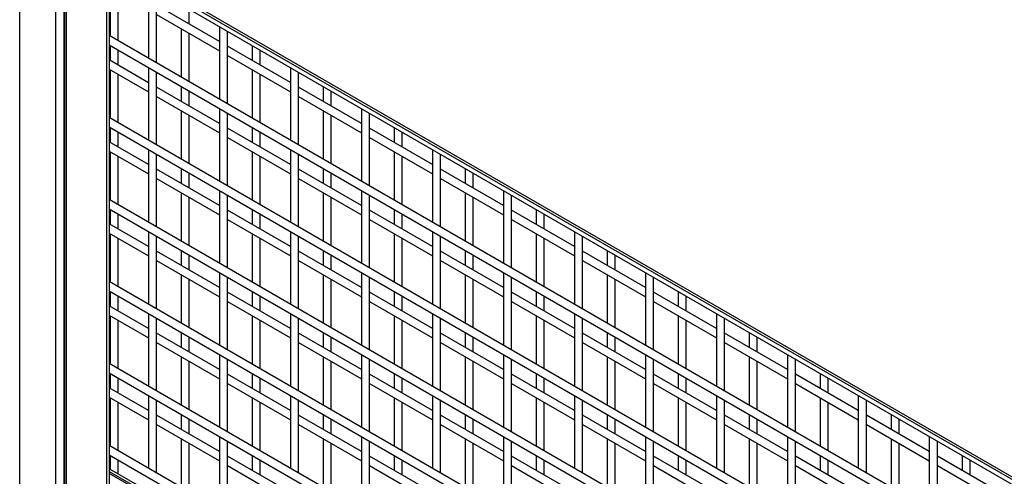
# Model space of a CAD drawing. Header units: inches. Extents: x 0.2 to 10.8, y 0.2 to 8.2.
# Tile 40 of 50: x 8.068 to 8.769, y 6.118 to 6.443. Entities that reach past the tile are written whole.
import ezdxf

# ---------------------------------------------------------------- set-up
doc = ezdxf.new("R2010")
doc.units = ezdxf.units.IN
doc.header["$MEASUREMENT"] = 0

msp = doc.modelspace()

# ---------------------------------------------------------------- linework, layer by layer
for p, q in [((8.06786, 5.73249), (8.06786, 7.65719)), ((8.09324, 7.64254), (8.09324, 5.71784)), ((8.09943, 5.75227), (8.09943, 7.60252)), ((8.09986, 7.60227), (8.09986, 5.75202)), ((8.10106, 5.75132), (8.10106, 7.60157)), ((8.12972, 7.58503), (8.12972, 5.73478)), ((9.55025, 5.66952), (8.12972, 6.48957)), ((8.1307, 6.4874), (9.55025, 5.66791)), ((8.13154, 6.48692), (8.13154, 5.73373)), ((8.13154, 6.48345), (9.55025, 5.66445)), ((8.15956, 6.46728), (8.15956, 6.41555)), ((8.13232, 6.46566), (8.13232, 6.43128)), ((8.13804, 6.42798), (8.13804, 6.46236)), ((8.16527, 6.41226), (8.16527, 6.46398)), ((8.21006, 6.42738), (8.16527, 6.45324)), ((8.16527, 6.44664), (8.21006, 6.42078)), ((8.18855, 6.4398), (8.18855, 6.45055)), ((8.18283, 6.4365), (8.18283, 6.40212)), ((8.18855, 6.39882), (8.18855, 6.4332)), ((8.21006, 6.43812), (8.21006, 6.3864)), ((8.21578, 6.3831), (8.21578, 6.43482)), ((9.55025, 5.61272), (8.13154, 6.43173)), ((8.13154, 6.42513), (9.55025, 5.60613)), ((8.13232, 6.42468), (8.13232, 6.41393)), ((8.13804, 6.41063), (8.13804, 6.42138)), ((8.26057, 6.39822), (8.21578, 6.42408)), ((8.23334, 6.42469), (8.23334, 6.41394)), ((8.23905, 6.41064), (8.23905, 6.42139)), ((8.15956, 6.39821), (8.13154, 6.41438)), ((8.21578, 6.41748), (8.26057, 6.39162)), ((8.13154, 6.40779), (8.15956, 6.39161)), ((8.13232, 6.40733), (8.13232, 6.37295)), ((8.13804, 6.36965), (8.13804, 6.40404)), ((8.15956, 6.40896), (8.15956, 6.35723)), ((8.16527, 6.35393), (8.16527, 6.40566)), ((8.23334, 6.40734), (8.23334, 6.37296)), ((8.23905, 6.36966), (8.23905, 6.40404)), ((8.26057, 6.40897), (8.26057, 6.35724)), ((8.26629, 6.35394), (8.26629, 6.40567)), ((8.21006, 6.36905), (8.16527, 6.39491)), ((8.18283, 6.39552), (8.18283, 6.38477)), ((8.18855, 6.38148), (8.18855, 6.39222)), ((8.31108, 6.36906), (8.26629, 6.39492)), ((8.28385, 6.39553), (8.28385, 6.38478)), ((8.28956, 6.38149), (8.28956, 6.39223)), ((8.16527, 6.38831), (8.21006, 6.36246)), ((8.26629, 6.38832), (8.31108, 6.36247)), ((8.18283, 6.37818), (8.18283, 6.34379)), ((8.21006, 6.3798), (8.21006, 6.32807)), ((8.21578, 6.32477), (8.21578, 6.3765)), ((8.28385, 6.37819), (8.28385, 6.3438)), ((8.31108, 6.37981), (8.31108, 6.32808)), ((8.31679, 6.32478), (8.31679, 6.37651)), ((9.55025, 5.5544), (8.13154, 6.3734)), ((8.18855, 6.3405), (8.18855, 6.37488)), ((8.28956, 6.3405), (8.28956, 6.37489)), ((8.13154, 6.36681), (9.55025, 5.5478)), ((8.13232, 6.36635), (8.13232, 6.35561)), ((8.13804, 6.35231), (8.13804, 6.36305)), ((8.26057, 6.3399), (8.21578, 6.36576)), ((8.23334, 6.36636), (8.23334, 6.35562)), ((8.23905, 6.35232), (8.23905, 6.36306)), ((8.36159, 6.33991), (8.31679, 6.36576)), ((8.33435, 6.36637), (8.33435, 6.35563)), ((8.34007, 6.35233), (8.34007, 6.36307)), ((8.15956, 6.33989), (8.13154, 6.35606)), ((8.21578, 6.35916), (8.26057, 6.3333)), ((8.31679, 6.35917), (8.36159, 6.33331)), ((8.13154, 6.34946), (8.15956, 6.33329)), ((8.13232, 6.34901), (8.13232, 6.31463)), ((8.15956, 6.35063), (8.15956, 6.29891)), ((8.23334, 6.34902), (8.23334, 6.31464)), ((8.26057, 6.35064), (8.26057, 6.29892)), ((8.33435, 6.34903), (8.33435, 6.31465)), ((8.36159, 6.35065), (8.36159, 6.29893)), ((8.13804, 6.31133), (8.13804, 6.34571)), ((8.16527, 6.29561), (8.16527, 6.34733)), ((8.23905, 6.31134), (8.23905, 6.34572)), ((8.26629, 6.29562), (8.26629, 6.34734)), ((8.34007, 6.31135), (8.34007, 6.34573)), ((8.3673, 6.29563), (8.3673, 6.34735)), ((8.21006, 6.31073), (8.16527, 6.33659)), ((8.18283, 6.3372), (8.18283, 6.32645)), ((8.18855, 6.32315), (8.18855, 6.3339)), ((8.31108, 6.31074), (8.26629, 6.3366)), ((8.28385, 6.33721), (8.28385, 6.32646)), ((8.28956, 6.32316), (8.28956, 6.33391)), ((8.41209, 6.31075), (8.3673, 6.33661)), ((8.38486, 6.33721), (8.38486, 6.32647)), ((8.39058, 6.32317), (8.39058, 6.33392)), ((8.16527, 6.32999), (8.21006, 6.30413)), ((8.26629, 6.33), (8.31108, 6.30414)), ((8.3673, 6.33001), (8.41209, 6.30415)), ((8.18283, 6.31985), (8.18283, 6.28547)), ((8.21006, 6.32147), (8.21006, 6.26975)), ((8.28385, 6.31986), (8.28385, 6.28548)), ((8.31108, 6.32148), (8.31108, 6.26976)), ((8.38486, 6.31987), (8.38486, 6.28549)), ((8.41209, 6.32149), (8.41209, 6.26977)), ((9.55025, 5.49608), (8.13154, 6.31508)), ((8.18855, 6.28217), (8.18855, 6.31655)), ((8.21578, 6.26645), (8.21578, 6.31818)), ((8.28956, 6.28218), (8.28956, 6.31656)), ((8.31679, 6.26646), (8.31679, 6.31819)), ((8.39058, 6.28219), (8.39058, 6.31657)), ((8.41781, 6.26647), (8.41781, 6.3182)), ((8.13154, 6.30848), (9.55025, 5.48948)), ((8.13232, 6.30803), (8.13232, 6.29728)), ((8.26057, 6.28157), (8.21578, 6.30743)), ((8.23334, 6.30804), (8.23334, 6.29729)), ((8.36159, 6.28158), (8.31679, 6.30744)), ((8.33435, 6.30805), (8.33435, 6.2973)), ((8.4626, 6.28159), (8.41781, 6.30745)), ((8.43537, 6.30806), (8.43537, 6.29731)), ((8.13804, 6.29398), (8.13804, 6.30473)), ((8.21578, 6.30083), (8.26057, 6.27497)), ((8.23905, 6.29399), (8.23905, 6.30474)), ((8.31679, 6.30084), (8.36159, 6.27498)), ((8.34007, 6.294), (8.34007, 6.30475)), ((8.41781, 6.30085), (8.4626, 6.27499)), ((8.44108, 6.29401), (8.44108, 6.30476)), ((8.15956, 6.28156), (8.13154, 6.29774)), ((8.15956, 6.29231), (8.15956, 6.24058)), ((8.26057, 6.29232), (8.26057, 6.24059)), ((8.36159, 6.29233), (8.36159, 6.2406)), ((8.4626, 6.29234), (8.4626, 6.24061)), ((8.13154, 6.29114), (8.15956, 6.27496)), ((8.13232, 6.29069), (8.13232, 6.2563)), ((8.13804, 6.253), (8.13804, 6.28739)), ((8.16527, 6.23728), (8.16527, 6.28901)), ((8.23334, 6.2907), (8.23334, 6.25631)), ((8.23905, 6.25301), (8.23905, 6.2874)), ((8.26629, 6.23729), (8.26629, 6.28902)), ((8.33435, 6.2907), (8.33435, 6.25632)), ((8.34007, 6.25302), (8.34007, 6.28741)), ((8.3673, 6.2373), (8.3673, 6.28903)), ((8.43537, 6.29071), (8.43537, 6.25633)), ((8.44108, 6.25303), (8.44108, 6.28742)), ((8.46832, 6.23731), (8.46832, 6.28904)), ((8.21006, 6.25241), (8.16527, 6.27826)), ((8.18283, 6.27887), (8.18283, 6.26813)), ((8.31108, 6.25241), (8.26629, 6.27827)), ((8.28385, 6.27888), (8.28385, 6.26814)), ((8.41209, 6.25242), (8.3673, 6.27828)), ((8.38486, 6.27889), (8.38486, 6.26815)), ((8.51311, 6.25243), (8.46832, 6.27829)), ((8.48588, 6.2789), (8.48588, 6.26815)), ((8.16527, 6.27167), (8.21006, 6.24581)), ((8.18855, 6.26483), (8.18855, 6.27557)), ((8.26629, 6.27168), (8.31108, 6.24582)), ((8.28956, 6.26484), (8.28956, 6.27558)), ((8.3673, 6.27168), (8.41209, 6.24583)), ((8.39058, 6.26485), (8.39058, 6.27559)), ((8.46832, 6.27169), (8.51311, 6.24584)), ((8.49159, 6.26486), (8.49159, 6.2756)), ((9.55025, 5.43775), (8.13154, 6.25675)), ((8.18283, 6.26153), (8.18283, 6.22715)), ((8.18855, 6.22385), (8.18855, 6.25823)), ((8.21006, 6.26315), (8.21006, 6.21142)), ((8.21578, 6.20813), (8.21578, 6.25985)), ((8.28385, 6.26154), (8.28385, 6.22715)), ((8.28956, 6.22386), (8.28956, 6.25824)), ((8.31108, 6.26316), (8.31108, 6.21143)), ((8.31679, 6.20814), (8.31679, 6.25986)), ((8.38486, 6.26155), (8.38486, 6.22716)), ((8.39058, 6.22387), (8.39058, 6.25825)), ((8.41209, 6.26317), (8.41209, 6.21144)), ((8.41781, 6.20814), (8.41781, 6.25987)), ((8.48588, 6.26156), (8.48588, 6.22717)), ((8.49159, 6.22388), (8.49159, 6.25826)), ((8.51311, 6.26318), (8.51311, 6.21145)), ((8.51882, 6.20815), (8.51882, 6.25988)), ((8.13154, 6.25016), (9.55025, 5.43115)), ((8.43537, 6.24973), (8.43537, 6.23899)), ((8.53638, 6.24974), (8.53638, 6.239)), ((8.13232, 6.2497), (8.13232, 6.23896)), ((8.13804, 6.23566), (8.13804, 6.24641)), ((8.26057, 6.22325), (8.21578, 6.24911)), ((8.23334, 6.24971), (8.23334, 6.23897)), ((8.23905, 6.23567), (8.23905, 6.24642)), ((8.36159, 6.22326), (8.31679, 6.24912)), ((8.33435, 6.24972), (8.33435, 6.23898)), ((8.34007, 6.23568), (8.34007, 6.24642)), ((8.4626, 6.22327), (8.41781, 6.24913)), ((8.44108, 6.23569), (8.44108, 6.24643)), ((8.56362, 6.22328), (8.51882, 6.24913)), ((8.5421, 6.2357), (8.5421, 6.24644)), ((8.15956, 6.22324), (8.13154, 6.23941)), ((8.21578, 6.24251), (8.26057, 6.21665)), ((8.31679, 6.24252), (8.36159, 6.21666)), ((8.41781, 6.24253), (8.4626, 6.21667)), ((8.51882, 6.24254), (8.56362, 6.21668)), ((8.13154, 6.23281), (8.15956, 6.21664)), ((8.13232, 6.23236), (8.13232, 6.19798)), ((8.13804, 6.19468), (8.13804, 6.22906)), ((8.15956, 6.23398), (8.15956, 6.18226)), ((8.16527, 6.17896), (8.16527, 6.23068)), ((8.23334, 6.23237), (8.23334, 6.19799)), ((8.23905, 6.19469), (8.23905, 6.22907)), ((8.26057, 6.23399), (8.26057, 6.18227)), ((8.26629, 6.17897), (8.26629, 6.23069)), ((8.33435, 6.23238), (8.33435, 6.198)), ((8.34007, 6.1947), (8.34007, 6.22908)), ((8.36159, 6.234), (8.36159, 6.18228)), ((8.3673, 6.17898), (8.3673, 6.2307)), ((8.43537, 6.23239), (8.43537, 6.19801)), ((8.44108, 6.19471), (8.44108, 6.22909)), ((8.4626, 6.23401), (8.4626, 6.18229)), ((8.46832, 6.17899), (8.46832, 6.23071)), ((8.53638, 6.2324), (8.53638, 6.19802)), ((8.5421, 6.19472), (8.5421, 6.2291)), ((8.56362, 6.23402), (8.56362, 6.1823)), ((8.56933, 6.179), (8.56933, 6.23072)), ((8.21006, 6.19408), (8.16527, 6.21994)), ((8.18283, 6.22055), (8.18283, 6.2098)), ((8.18855, 6.2065), (8.18855, 6.21725)), ((8.31108, 6.19409), (8.26629, 6.21995)), ((8.28385, 6.22056), (8.28385, 6.20981)), ((8.28956, 6.20651), (8.28956, 6.21726)), ((8.41209, 6.1941), (8.3673, 6.21996)), ((8.38486, 6.22057), (8.38486, 6.20982)), ((8.39058, 6.20652), (8.39058, 6.21727)), ((8.51311, 6.19411), (8.46832, 6.21997)), ((8.48588, 6.22058), (8.48588, 6.20983)), ((8.49159, 6.20653), (8.49159, 6.21728)), ((8.61412, 6.19412), (8.56933, 6.21998)), ((8.58689, 6.22059), (8.58689, 6.20984)), ((8.59261, 6.20654), (8.59261, 6.21729)), ((8.16527, 6.21334), (8.21006, 6.18748)), ((8.26629, 6.21335), (8.31108, 6.18749)), ((8.3673, 6.21336), (8.41209, 6.1875)), ((8.46832, 6.21337), (8.51311, 6.18751)), ((8.56933, 6.21338), (8.61412, 6.18752)), ((8.18283, 6.2032), (8.18283, 6.16882)), ((8.21006, 6.20483), (8.21006, 6.1531)), ((8.21578, 6.1498), (8.21578, 6.20153)), ((8.28385, 6.20321), (8.28385, 6.16883)), ((8.31108, 6.20484), (8.31108, 6.15311)), ((8.31679, 6.14981), (8.31679, 6.20154)), ((8.38486, 6.20322), (8.38486, 6.16884)), ((8.41209, 6.20485), (8.41209, 6.15312)), ((8.41781, 6.14982), (8.41781, 6.20155)), ((8.48588, 6.20323), (8.48588, 6.16885)), ((8.51311, 6.20485), (8.51311, 6.15313)), ((8.51882, 6.14983), (8.51882, 6.20156)), ((8.58689, 6.20324), (8.58689, 6.16886)), ((8.61412, 6.20486), (8.61412, 6.15314)), ((8.61984, 6.14984), (8.61984, 6.20157)), ((9.55025, 5.37943), (8.13154, 6.19843)), ((8.18855, 6.16552), (8.18855, 6.1999)), ((8.28956, 6.16553), (8.28956, 6.19991)), ((8.39058, 6.16554), (8.39058, 6.19992)), ((8.49159, 6.16555), (8.49159, 6.19993)), ((8.59261, 6.16556), (8.59261, 6.19994)), ((8.13154, 6.19183), (9.55025, 5.37283)), ((8.13232, 6.19138), (8.13232, 6.18063)), ((8.13804, 6.17734), (8.13804, 6.18808)), ((8.26057, 6.16492), (8.21578, 6.19078)), ((8.23334, 6.19139), (8.23334, 6.18064)), ((8.23905, 6.17735), (8.23905, 6.18809)), ((8.36159, 6.16493), (8.31679, 6.19079)), ((8.33435, 6.1914), (8.33435, 6.18065)), ((8.34007, 6.17736), (8.34007, 6.1881)), ((8.4626, 6.16494), (8.41781, 6.1908)), ((8.43537, 6.19141), (8.43537, 6.18066)), ((8.44108, 6.17736), (8.44108, 6.18811)), ((8.56362, 6.16495), (8.51882, 6.19081)), ((8.53638, 6.19142), (8.53638, 6.18067)), ((8.5421, 6.17737), (8.5421, 6.18812)), ((8.66463, 6.16496), (8.61984, 6.19082)), ((8.6374, 6.19143), (8.6374, 6.18068)), ((8.64311, 6.17738), (8.64311, 6.18813)), ((8.15956, 6.16491), (8.13154, 6.18109)), ((8.21578, 6.18418), (8.26057, 6.15833)), ((8.31679, 6.18419), (8.36159, 6.15833)), ((8.41781, 6.1842), (8.4626, 6.15834)), ((8.51882, 6.18421), (8.56362, 6.15835)), ((8.61984, 6.18422), (8.66463, 6.15836)), ((8.13154, 6.17449), (8.15956, 6.15832)), ((8.13232, 6.17404), (8.13232, 6.13965)), ((8.15956, 6.17566), (8.15956, 6.12393)), ((8.23334, 6.17405), (8.23334, 6.13966)), ((8.26057, 6.17567), (8.26057, 6.12394)), ((8.33435, 6.17406), (8.33435, 6.13967)), ((8.36159, 6.17568), (8.36159, 6.12395)), ((8.43537, 6.17407), (8.43537, 6.13968)), ((8.4626, 6.17569), (8.4626, 6.12396)), ((8.53638, 6.17407), (8.53638, 6.13969)), ((8.56362, 6.1757), (8.56362, 6.12397)), ((8.6374, 6.17408), (8.6374, 6.1397)), ((8.66463, 6.17571), (8.66463, 6.12398)), ((8.13804, 6.13636), (8.13804, 6.17074)), ((8.16527, 6.12063), (8.16527, 6.17236)), ((8.23905, 6.13636), (8.23905, 6.17075)), ((8.26629, 6.12064), (8.26629, 6.17237)), ((8.34007, 6.13637), (8.34007, 6.17076)), ((8.3673, 6.12065), (8.3673, 6.17238)), ((8.44108, 6.13638), (8.44108, 6.17077)), ((8.46832, 6.12066), (8.46832, 6.17239)), ((8.5421, 6.13639), (8.5421, 6.17078)), ((8.56933, 6.12067), (8.56933, 6.1724)), ((8.64311, 6.1364), (8.64311, 6.17079)), ((8.67035, 6.12068), (8.67035, 6.17241)), ((8.21006, 6.13576), (8.16527, 6.16162)), ((8.18283, 6.16222), (8.18283, 6.15148)), ((8.18855, 6.14818), (8.18855, 6.15892)), ((8.31108, 6.13577), (8.26629, 6.16162)), ((8.28385, 6.16223), (8.28385, 6.15149)), ((8.28956, 6.14819), (8.28956, 6.15893)), ((8.41209, 6.13578), (8.3673, 6.16163)), ((8.38486, 6.16224), (8.38486, 6.1515)), ((8.39058, 6.1482), (8.39058, 6.15894)), ((8.51311, 6.13578), (8.46832, 6.16164)), ((8.48588, 6.16225), (8.48588, 6.15151)), ((8.49159, 6.14821), (8.49159, 6.15895)), ((8.61412, 6.13579), (8.56933, 6.16165)), ((8.58689, 6.16226), (8.58689, 6.15152)), ((8.59261, 6.14822), (8.59261, 6.15896)), ((8.71514, 6.1358), (8.67035, 6.16166)), ((8.68791, 6.16227), (8.68791, 6.15152)), ((8.69362, 6.14823), (8.69362, 6.15897)), ((8.16527, 6.15502), (8.21006, 6.12916)), ((8.26629, 6.15503), (8.31108, 6.12917)), ((8.3673, 6.15504), (8.41209, 6.12918)), ((8.46832, 6.15505), (8.51311, 6.12919)), ((8.56933, 6.15505), (8.61412, 6.1292)), ((8.67035, 6.15506), (8.71514, 6.12921)), ((8.18283, 6.14488), (8.18283, 6.1105)), ((8.21006, 6.1465), (8.21006, 6.09478)), ((8.28385, 6.14489), (8.28385, 6.11051)), ((8.31108, 6.14651), (8.31108, 6.09479)), ((8.38486, 6.1449), (8.38486, 6.11052)), ((8.41209, 6.14652), (8.41209, 6.09479)), ((8.48588, 6.14491), (8.48588, 6.11053)), ((8.51311, 6.14653), (8.51311, 6.0948)), ((8.58689, 6.14492), (8.58689, 6.11053)), ((8.61412, 6.14654), (8.61412, 6.09481)), ((8.68791, 6.14493), (8.68791, 6.11054)), ((8.71514, 6.14655), (8.71514, 6.09482)), ((9.55025, 5.3211), (8.13154, 6.14011)), ((8.18855, 6.1072), (8.18855, 6.14158)), ((8.21578, 6.09148), (8.21578, 6.1432)), ((8.28956, 6.10721), (8.28956, 6.14159)), ((8.31679, 6.09149), (8.31679, 6.14321)), ((8.39058, 6.10722), (8.39058, 6.1416)), ((8.41781, 6.0915), (8.41781, 6.14322)), ((8.49159, 6.10723), (8.49159, 6.14161)), ((8.51882, 6.09151), (8.51882, 6.14323)), ((8.59261, 6.10724), (8.59261, 6.14162)), ((8.61984, 6.09151), (8.61984, 6.14324)), ((8.69362, 6.10725), (8.69362, 6.14163)), ((8.72085, 6.09152), (8.72085, 6.14325)), ((8.13154, 6.13351), (9.55025, 5.3145)), ((8.13232, 6.13306), (8.13232, 6.12303)), ((8.26057, 6.1066), (8.21578, 6.13246)), ((8.23334, 6.13307), (8.23334, 6.12232)), ((8.36159, 6.10661), (8.31679, 6.13247)), ((8.33435, 6.13308), (8.33435, 6.12233)), ((8.4626, 6.10662), (8.41781, 6.13248)), ((8.43537, 6.13308), (8.43537, 6.12234)), ((8.56362, 6.10663), (8.51882, 6.13249)), ((8.53638, 6.13309), (8.53638, 6.12235)), ((8.66463, 6.10664), (8.61984, 6.1325)), ((8.6374, 6.1331), (8.6374, 6.12236)), ((8.76565, 6.10665), (8.72085, 6.13251)), ((8.73842, 6.13311), (8.73842, 6.12237)), ((8.13804, 6.11973), (8.13804, 6.12976)), ((8.21578, 6.12586), (8.26057, 6.1)), ((8.23905, 6.11902), (8.23905, 6.12977)), ((8.31679, 6.12587), (8.36159, 6.10001)), ((8.34007, 6.11903), (8.34007, 6.12978)), ((8.41781, 6.12588), (8.4626, 6.10002)), ((8.44108, 6.11904), (8.44108, 6.12979)), ((8.51882, 6.12589), (8.56362, 6.10003)), ((8.5421, 6.11905), (8.5421, 6.1298)), ((8.61984, 6.1259), (8.66463, 6.10004)), ((8.64311, 6.11906), (8.64311, 6.1298)), ((8.72085, 6.12591), (8.76565, 6.10005)), ((8.74413, 6.11907), (8.74413, 6.12981)), ((8.15956, 6.10731), (8.13154, 6.12348)), ((8.13154, 6.1216), (8.15956, 6.10543)), ((8.15956, 6.10399), (8.13154, 6.12017))]:
    msp.add_line(p, q)

doc.saveas('drawing.dxf')
